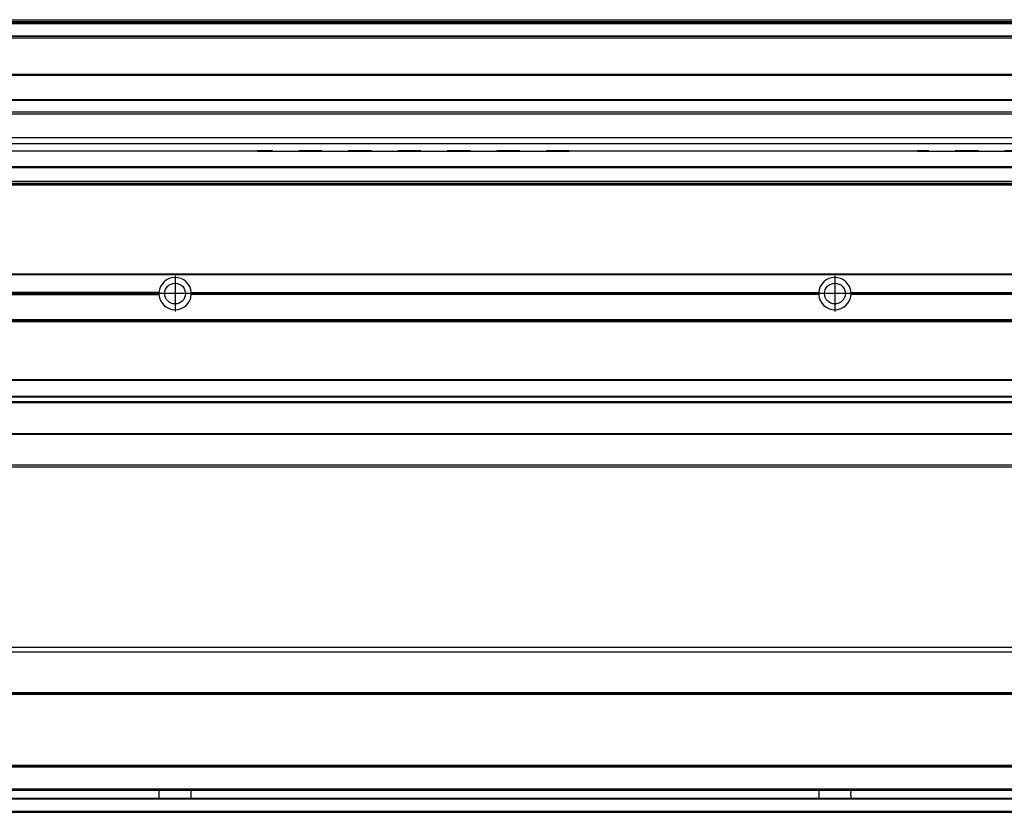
# Model space of a CAD drawing. Header units: inches. Extents: x -235 to 4216, y -109 to 485.
# Tile 24 of 31: x 1095 to 1393, y 92 to 332. Entities that reach past the tile are written whole.
import ezdxf

# ---------------------------------------------------------------- set-up
doc = ezdxf.new("R2010")
doc.units = ezdxf.units.IN
doc.linetypes.add('DASHED', pattern=[15, 7, -8])
doc.linetypes.add('DOT_CENTER', pattern=[14, 12, -1, 0, -1])
doc.layers.add('1', color=7, linetype='Continuous')

# ---------------------------------------------------------------- blocks, each defined once
blk = doc.blocks.new('L-30_PERFIL__16', base_point=(796.37, 190.7))
at = {"color": 7, "linetype": 'Continuous'}
for p, q in [((830.43, 255.1), (4110.43, 255.1)), ((830.43, 254.85), (4110.43, 254.85)), ((1137.04, 249.4), (947.17, 249.4)), ((947.17, 248.8), (1137.04, 248.8)), ((947.18, 249.1), (1137.03, 249.1)), ((1146.82, 249.4), (1337.04, 249.4)), ((1337.04, 248.8), (1146.82, 248.8)), ((1146.83, 249.1), (1337.03, 249.1)), ((1346.82, 249.4), (1537.04, 249.4)), ((1537.04, 248.8), (1346.82, 248.8)), ((1346.83, 249.1), (1537.03, 249.1)), ((4110.43, 241.1), (830.43, 241.1)), ((830.43, 240.85), (4110.43, 240.85)), ((830.43, 240.6), (4110.43, 240.6)), ((830.43, 223.1), (4110.43, 223.1)), ((830.43, 222.85), (4110.43, 222.85)), ((4110.43, 217.9), (830.43, 217.9)), ((830.43, 217.81), (4110.43, 217.81)), ((4110.43, 216.26), (830.43, 216.26)), ((830.43, 216.1), (4110.43, 216.1)), ((4110.43, 215.98), (830.43, 215.98)), ((4110.43, 206.6), (830.43, 206.6)), ((830.43, 206.51), (4110.43, 206.51)), ((4110.43, 197.1), (830.43, 197.1)), ((946.43, 196.61), (4031.43, 196.6))]:
    blk.add_line(p, q, dxfattribs=at)
for centre in [(1141.93, 249.1), (1341.93, 249.1)]:
    blk.add_circle(centre, 3.15, dxfattribs=at)
for centre, start, end in [((1141.93, 249.1), 3.5101, 176.4899), ((1341.93, 249.1), 3.5101, 176.4899), ((1141.93, 249.1), 176.4899, 180), ((1141.93, 249.1), 180, 183.5101), ((1141.93, 249.1), 183.5101, 356.4899), ((1141.93, 249.1), 0, 3.5101), ((1141.93, 249.1), 356.4899, 0), ((1341.93, 249.1), 176.4899, 180), ((1341.93, 249.1), 180, 183.5101), ((1341.93, 249.1), 183.5101, 356.4899), ((1341.93, 249.1), 0, 3.5101), ((1341.93, 249.1), 356.4899, 0)]:
    blk.add_arc(centre, 4.9, start, end, dxfattribs=at)
at = {"layer": '1', "color": 2, "linetype": 'DOT_CENTER'}
for p, q in [((1141.93, 254.49), (1141.93, 243.71)), ((1341.93, 254.49), (1341.93, 243.71)), ((1141.93, 252.57), (1141.93, 245.64)), ((1147.32, 249.1), (1136.54, 249.1)), ((1145.39, 249.1), (1138.46, 249.1)), ((1347.32, 249.1), (1336.54, 249.1))]:
    blk.add_line(p, q, dxfattribs=at)
blk = doc.blocks.new('L-30__19', base_point=(796.37, 168.65))
blk.add_blockref('L-30_PERFIL__16', (796.37, 190.7))
blk = doc.blocks.new('A2', base_point=(1171, 212))
blk.add_blockref('L-30__19', (796.37, 168.65))
blk = doc.blocks.new('L-30_PERFIL__20', base_point=(796.37, 91.9))
at = {"color": 7, "linetype": 'Continuous'}
for p, q in [((3975.01, 140.4), (953.85, 140.4)), ((955.35, 141.9), (3973.51, 141.9)), ((3975.48, 128.15), (953.38, 128.15)), ((953.38, 127.9), (3975.48, 127.9)), ((953.38, 127.65), (3975.48, 127.65)), ((953.38, 106.15), (3975.48, 106.15)), ((953.38, 105.9), (3975.48, 105.9)), ((953.38, 105.65), (3975.48, 105.65)), ((953.22, 98.65), (3946.83, 98.64)), ((3975.58, 98.9), (953.28, 98.9)), ((3977.48, 95.9), (951.38, 95.9)), ((951.68, 96.15), (3946.83, 96.16)), ((4110.43, 92.15), (830.43, 92.15)), ((830.43, 91.9), (4110.43, 91.9))]:
    blk.add_line(p, q, dxfattribs=at)
for points, knots in [([(1137.02, 98.63), (1137.03, 98.44), (1137.03, 98.02), (1137.05, 97.4), (1137.03, 96.77), (1137.03, 96.36), (1137.02, 96.16)], [0, 0, 0, 0, 0.587414, 1.235364, 1.883313, 2.470729, 2.470729, 2.470729, 2.470729]), ([(1146.83, 96.16), (1146.83, 96.36), (1146.82, 96.77), (1146.81, 97.4), (1146.82, 98.02), (1146.83, 98.44), (1146.83, 98.63)], [0, 0, 0, 0, 0.5874, 1.235348, 1.883299, 2.47073, 2.47073, 2.47073, 2.47073]), ([(1337.02, 98.63), (1337.03, 98.44), (1337.03, 98.02), (1337.05, 97.4), (1337.03, 96.77), (1337.03, 96.36), (1337.02, 96.16)], [0, 0, 0, 0, 0.587414, 1.235364, 1.883313, 2.470729, 2.470729, 2.470729, 2.470729]), ([(1346.83, 96.16), (1346.83, 96.36), (1346.82, 96.77), (1346.81, 97.4), (1346.82, 98.02), (1346.83, 98.44), (1346.83, 98.63)], [0, 0, 0, 0, 0.5874, 1.235348, 1.883299, 2.47073, 2.47073, 2.47073, 2.47073])]:
    blk.add_open_spline(points, degree=3, knots=knots, dxfattribs=at)
blk = doc.blocks.new('L-30__21', base_point=(796.37, 91.9))
blk.add_blockref('L-30_PERFIL__20', (796.37, 91.9))
blk = doc.blocks.new('B1', base_point=(1171, 116.9))
blk.add_blockref('L-30__21', (796.37, 91.9))
blk = doc.blocks.new('L-30_PERFIL__36', base_point=(796.37, 282.1))
at = {"color": 7, "linetype": 'Continuous'}
for p, q in [((830.43, 332.1), (4110.43, 332.1)), ((830.43, 332.09), (4110.43, 332.09)), ((4110.43, 331.48), (830.43, 331.48)), ((830.43, 331.16), (4110.43, 331.16)), ((4110.43, 330.83), (830.43, 330.83)), ((4089.43, 327.12), (851.43, 327.12)), ((950.93, 327.1), (3931.93, 327.1)), ((969.68, 326.6), (3917.18, 326.6)), ((3916.43, 315.54), (980.17, 315.54)), ((980.17, 315.29), (3916.43, 315.29)), ((980.17, 307.92), (3916.43, 307.92)), ((980.17, 307.67), (3916.43, 307.67)), ((3916.43, 304.04), (980.17, 304.04)), ((980.17, 303.54), (3916.43, 303.54)), ((3916.43, 296.28), (966.43, 296.27)), ((966.43, 294.61), (3916.43, 294.61)), ((1158.18, 292.29), (951.11, 292.29)), ((951.15, 292.32), (1158.18, 292.32)), ((1158.18, 292.32), (1166.93, 292.32)), ((1158.18, 292.31), (1158.18, 292.32)), ((1158.18, 292.29), (1158.18, 292.31)), ((1166.93, 292.31), (1158.18, 292.31)), ((1166.93, 292.29), (1158.18, 292.29)), ((1166.93, 292.32), (1166.93, 292.31)), ((1166.93, 292.31), (1166.93, 292.29)), ((1166.93, 292.29), (1261.43, 292.29)), ((1261.43, 292.32), (1358.18, 292.32)), ((1261.43, 292.32), (1261.43, 292.31)), ((1261.43, 292.31), (1261.43, 292.29)), ((1358.18, 292.29), (1261.43, 292.29)), ((1358.18, 292.32), (1366.93, 292.32)), ((1358.18, 292.31), (1358.18, 292.32)), ((1358.18, 292.29), (1358.18, 292.31)), ((1366.93, 292.31), (1358.18, 292.31)), ((1366.93, 292.29), (1358.18, 292.29)), ((1366.93, 292.32), (1366.93, 292.31)), ((1366.93, 292.31), (1366.93, 292.29)), ((1366.93, 292.29), (1490.43, 292.29)), ((851.43, 287.61), (4089.43, 287.61)), ((4089.43, 287.17), (851.43, 287.17)), ((4110.43, 282.35), (830.43, 282.35)), ((830.43, 282.1), (3976.73, 282.1)), ((4089.43, 283.1), (851.43, 283.1)), ((954.85, 282.6), (3981.73, 282.6))]:
    blk.add_line(p, q, dxfattribs=at)
at = {"color": 2, "linetype": 'DASHED'}
for p, q in [((1261.43, 292.32), (1166.93, 292.32)), ((1490.43, 292.32), (1366.93, 292.32))]:
    blk.add_line(p, q, dxfattribs=at)
blk = doc.blocks.new('L-30__37', base_point=(796.37, 282.1))
blk.add_blockref('L-30_PERFIL__36', (796.37, 282.1))
blk = doc.blocks.new('E1', base_point=(1171, 307.1))
blk.add_blockref('L-30__37', (796.37, 282.1))

msp = doc.modelspace()

# ---------------------------------------------------------------- block references
for name, p in [('E1', (1171, 307.1)), ('A2', (1171, 212)), ('B1', (1171, 116.9))]:
    msp.add_blockref(name, p)

doc.saveas('drawing.dxf')
